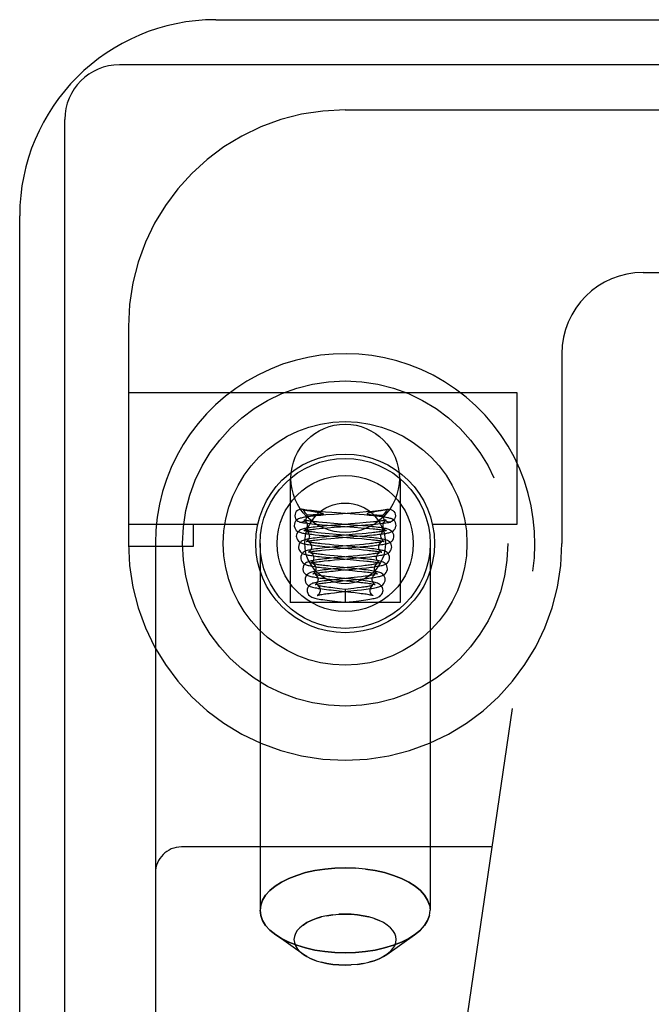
# Model space of a CAD drawing. Header units: inches. Extents: x 0 to 200, y 0 to 129.
# Tile 21 of 256: x 37.818 to 38.546, y 19.559 to 20.694. Entities that reach past the tile are written whole.
import ezdxf

# ---------------------------------------------------------------- set-up
doc = ezdxf.new("R2010")
doc.units = ezdxf.units.IN
doc.header["$LTSCALE"] = 11
doc.header["$MEASUREMENT"] = 0
doc.linetypes.add('HIDDEN', pattern=[0.2, 0.1, -0.1])
doc.layers.get('0').update_dxf_attribs({"linetype": 'CONTINUOUS'})
doc.layers.add('LEFTHAND_DOOR_ASSEMBLY', color=7, linetype='CONTINUOUS')

msp = doc.modelspace()

# ---------------------------------------------------------------- linework, layer by layer
at = {"color": 3, "linetype": 'Continuous'}
for p, q in [((38.0438, 20.6941), (39.5158, 20.6941)), ((37.8178, 8.9201), (37.8178, 20.4681))]:
    msp.add_line(p, q, dxfattribs=at)
at = {"color": 7, "linetype": 'Continuous'}
for p, q in [((39.5215, 20.6421), (37.9328, 20.6421)), ((37.8698, 8.8091), (37.8698, 20.5791))]:
    msp.add_line(p, q, dxfattribs=at)
at = {"color": 3, "linetype": 'Continuous'}
msp.add_arc((38.0438, 20.4681), 0.226, 90, 180, dxfattribs=at)
at = {"color": 7, "linetype": 'Continuous'}
msp.add_arc((37.9328, 20.5791), 0.063, 90, 180, dxfattribs=at)
at = {"layer": 'LEFTHAND_DOOR_ASSEMBLY', "color": 8, "linetype": 'HIDDEN'}
for p, q in [((38.1931, 20.5901), (39.3193, 20.5901)), ((38.5368, 20.4026), (39.1918, 20.4026)), ((37.9431, 20.3401), (37.9431, 20.0901)), ((38.4431, 20.3089), (38.4431, 20.0901)), ((37.9431, 20.2641), (38.3911, 20.2641)), ((38.3911, 20.2641), (38.3911, 20.1121)), ((38.1296, 20.1651), (38.1296, 20.0221)), ((38.2566, 20.1651), (38.2566, 20.0221)), ((38.1444, 20.1292), (38.1439, 20.1294)), ((38.1493, 20.1221), (38.1493, 20.1229)), ((38.1505, 20.128), (38.1523, 20.1277)), ((38.1533, 20.1228), (38.1522, 20.1228)), ((38.1523, 20.1277), (38.1587, 20.1266)), ((38.1543, 20.1228), (38.1533, 20.1228)), ((38.1553, 20.1228), (38.1543, 20.1228)), ((38.1563, 20.1229), (38.1553, 20.1228)), ((38.1586, 20.1229), (38.1577, 20.1229)), ((38.1594, 20.123), (38.1586, 20.1229)), ((38.1587, 20.1266), (38.1598, 20.1264)), ((38.1601, 20.123), (38.1594, 20.123)), ((38.1598, 20.1264), (38.1609, 20.1262)), ((38.1651, 20.1223), (38.1598, 20.1218)), ((38.1608, 20.123), (38.1601, 20.123)), ((38.1615, 20.1231), (38.1608, 20.123)), ((38.1609, 20.1262), (38.1616, 20.1261)), ((38.1621, 20.1231), (38.1615, 20.1231)), ((38.1616, 20.1261), (38.1623, 20.126)), ((38.1626, 20.1231), (38.1621, 20.1231)), ((38.1631, 20.1232), (38.1626, 20.1231)), ((38.1635, 20.1232), (38.1631, 20.1232)), ((38.1639, 20.1233), (38.1635, 20.1232)), ((38.1709, 20.1229), (38.1651, 20.1223)), ((38.1777, 20.1258), (38.1706, 20.1263)), ((38.1806, 20.1236), (38.1709, 20.1229)), ((38.2091, 20.1234), (38.1777, 20.1258)), ((38.21, 20.1259), (38.1806, 20.1236)), ((38.2152, 20.1229), (38.2091, 20.1234)), ((38.2175, 20.1265), (38.21, 20.1259)), ((38.2208, 20.1224), (38.2152, 20.1229)), ((38.2246, 20.1271), (38.2175, 20.1265)), ((38.222, 20.1233), (38.2224, 20.1232)), ((38.2224, 20.1232), (38.2228, 20.1232)), ((38.2228, 20.1232), (38.2233, 20.1232)), ((38.2235, 20.1259), (38.2229, 20.1258)), ((38.2233, 20.1232), (38.2238, 20.1231)), ((38.2242, 20.126), (38.2235, 20.1259)), ((38.2238, 20.1231), (38.2243, 20.1231)), ((38.2248, 20.1262), (38.2242, 20.126)), ((38.2243, 20.1231), (38.2249, 20.123)), ((38.2259, 20.1263), (38.2248, 20.1262)), ((38.2249, 20.123), (38.2256, 20.123)), ((38.2256, 20.123), (38.2263, 20.123)), ((38.2316, 20.1273), (38.2274, 20.1266)), ((38.2275, 20.1229), (38.2284, 20.1229)), ((38.2284, 20.1229), (38.2293, 20.1229)), ((38.2293, 20.1229), (38.2303, 20.1228)), ((38.2303, 20.1228), (38.2313, 20.1228)), ((38.2313, 20.1228), (38.2323, 20.1228)), ((38.2344, 20.1278), (38.2316, 20.1273)), ((38.2323, 20.1228), (38.2334, 20.1228)), ((38.2334, 20.1228), (38.2344, 20.1228)), ((38.2344, 20.1228), (38.2354, 20.1228)), ((38.2374, 20.1283), (38.2362, 20.1281)), ((38.2368, 20.1221), (38.2368, 20.1229)), ((38.2417, 20.1292), (38.2422, 20.1294)), ((38.0924, 20.1121), (37.9431, 20.1121)), ((38.0181, 20.0871), (38.0181, 20.1121)), ((38.1665, 20.1117), (38.1727, 20.1112)), ((38.1719, 20.1138), (38.1671, 20.1142)), ((38.1799, 20.1132), (38.1719, 20.1138)), ((38.1812, 20.1111), (38.172, 20.1104)), ((38.1727, 20.1112), (38.2033, 20.1089)), ((38.2072, 20.1109), (38.1799, 20.1132)), ((38.2102, 20.1135), (38.1993, 20.1126)), ((38.2134, 20.1104), (38.2072, 20.1109)), ((38.2074, 20.1107), (38.2166, 20.1115)), ((38.2175, 20.1141), (38.2102, 20.1135)), ((38.2166, 20.1115), (38.2225, 20.112)), ((38.2219, 20.1145), (38.2175, 20.1141)), ((38.2259, 20.1149), (38.2219, 20.1145)), ((38.2225, 20.112), (38.2281, 20.1125)), ((38.3911, 20.1121), (38.2937, 20.1121)), ((38.1593, 20.1068), (38.1633, 20.1072)), ((38.1633, 20.1072), (38.1676, 20.1076)), ((38.1633, 20.0996), (38.1685, 20.0992)), ((38.17, 20.1016), (38.1655, 20.102)), ((38.172, 20.1104), (38.1662, 20.1098)), ((38.1676, 20.1076), (38.1724, 20.108)), ((38.1748, 20.1012), (38.17, 20.1016)), ((38.1724, 20.108), (38.1803, 20.1087)), ((38.1827, 20.1005), (38.1748, 20.1012)), ((38.2068, 20.0984), (38.1827, 20.1005)), ((38.2033, 20.1089), (38.2115, 20.1082)), ((38.2129, 20.1013), (38.2052, 20.1006)), ((38.2115, 20.1082), (38.2165, 20.1078)), ((38.2175, 20.1017), (38.2129, 20.1013)), ((38.2158, 20.099), (38.221, 20.0995)), ((38.2165, 20.1078), (38.2212, 20.1074)), ((38.221, 20.0995), (38.2257, 20.0999)), ((37.9743, 20.0901), (37.9743, 18.3733)), ((38.0951, 20.0901), (38.0951, 19.667)), ((38.1662, 20.0949), (38.1711, 20.0953)), ((38.1685, 20.0992), (38.1741, 20.0987)), ((38.1751, 20.098), (38.1691, 20.0975)), ((38.175, 20.0887), (38.1702, 20.0892)), ((38.1711, 20.0953), (38.1765, 20.0958)), ((38.1741, 20.0987), (38.2031, 20.0963)), ((38.1802, 20.0882), (38.175, 20.0887)), ((38.1846, 20.0989), (38.1751, 20.098)), ((38.1765, 20.0958), (38.1854, 20.0965)), ((38.201, 20.0864), (38.1802, 20.0882)), ((38.2096, 20.0886), (38.1991, 20.0876)), ((38.2031, 20.0963), (38.2123, 20.0956)), ((38.2129, 20.0979), (38.2068, 20.0984)), ((38.2072, 20.0983), (38.2158, 20.099)), ((38.2144, 20.089), (38.2096, 20.0886)), ((38.2123, 20.0956), (38.2178, 20.0951)), ((38.2911, 20.0901), (38.2911, 19.667)), ((37.9431, 20.0871), (38.0181, 20.0871)), ((38.1662, 20.0822), (38.1704, 20.0826)), ((38.1751, 20.0855), (38.1692, 20.0849)), ((38.1697, 20.0867), (38.1758, 20.0861)), ((38.1704, 20.0826), (38.175, 20.0831)), ((38.1755, 20.0763), (38.1711, 20.0767)), ((38.175, 20.0831), (38.1825, 20.0838)), ((38.1812, 20.086), (38.1751, 20.0855)), ((38.1758, 20.0861), (38.2008, 20.084)), ((38.1991, 20.0876), (38.1812, 20.086)), ((38.1825, 20.0838), (38.2053, 20.0857)), ((38.2008, 20.084), (38.2091, 20.0833)), ((38.2105, 20.0855), (38.201, 20.0864)), ((38.2053, 20.0857), (38.2141, 20.0865)), ((38.2091, 20.0833), (38.2142, 20.0828)), ((38.2141, 20.0865), (38.2196, 20.087)), ((38.2183, 20.0771), (38.2142, 20.0767)), ((38.1707, 20.0742), (38.1759, 20.0737)), ((38.1803, 20.0758), (38.1755, 20.0763)), ((38.1758, 20.0706), (38.181, 20.0711)), ((38.1759, 20.0737), (38.2026, 20.0713)), ((38.2054, 20.0734), (38.1803, 20.0758)), ((38.2026, 20.0713), (38.2098, 20.0706)), ((38.2098, 20.0706), (38.2141, 20.0702)), ((38.2108, 20.0737), (38.2164, 20.0743)), ((38.2164, 20.0743), (38.2216, 20.0748)), ((38.1791, 20.0607), (38.1737, 20.0601)), ((38.1764, 20.0612), (38.2014, 20.0589)), ((38.1826, 20.0631), (38.1779, 20.0636)), ((38.1874, 20.0615), (38.1791, 20.0607)), ((38.1793, 20.0583), (38.1879, 20.0592)), ((38.204, 20.061), (38.1826, 20.0631)), ((38.2077, 20.0636), (38.2006, 20.0628)), ((38.2014, 20.0589), (38.2071, 20.0583)), ((38.212, 20.064), (38.2077, 20.0636)), ((38.216, 20.0645), (38.212, 20.064)), ((38.2262, 18.8115), (38.4095, 20.0583)), ((38.1728, 20.045), (38.1767, 20.0455)), ((38.1823, 20.0484), (38.1766, 20.0478)), ((38.1767, 20.0455), (38.1809, 20.0459)), ((38.1784, 20.0486), (38.1988, 20.0466)), ((38.2018, 20.0487), (38.1838, 20.0506)), ((38.1988, 20.0466), (38.2041, 20.046)), ((38.2073, 20.0511), (38.1995, 20.0503)), ((38.2119, 20.0517), (38.2073, 20.0511)), ((38.2106, 20.0489), (38.2157, 20.0495)), ((38.1765, 20.0328), (38.1808, 20.0333)), ((38.1808, 20.0333), (38.1855, 20.0338)), ((38.1865, 20.0378), (38.1813, 20.0385)), ((38.1931, 20.0371), (38.1865, 20.0378)), ((38.2031, 20.0382), (38.1931, 20.0371)), ((38.1931, 20.0371), (38.1931, 20.0222)), ((38.1997, 20.0339), (38.2048, 20.0334)), ((38.2074, 20.0388), (38.2031, 20.0382)), ((38.2068, 20.0361), (38.2121, 20.0367)), ((38.2114, 20.0393), (38.2074, 20.0388)), ((38.2566, 20.0221), (38.1296, 20.0221)), ((38.1843, 20.0231), (38.1931, 20.0222)), ((38.1931, 20.0222), (38.2024, 20.0232)), ((38.2024, 20.0232), (38.2088, 20.024)), ((38.3627, 19.7401), (38.0043, 19.7401)), ((38.1931, 19.716), (38.2049, 19.7156)), ((38.1931, 19.6627), (38.1859, 19.6625)), ((38.2266, 19.6575), (38.2322, 19.6553)), ((38.1449, 19.6162), (38.113, 19.6387)), ((38.2412, 19.6162), (38.2731, 19.6387)), ((38.2798, 19.6442), (38.2731, 19.6387)), ((38.1489, 19.6137), (38.1449, 19.6162)), ((38.1596, 19.6089), (38.1539, 19.6111)), ((38.2453, 19.6195), (38.2412, 19.6162)), ((38.1931, 19.6037), (38.2002, 19.604))]:
    msp.add_line(p, q, dxfattribs=at)
for points in [[(38.1439, 20.1294), (38.1427, 20.1296), (38.1411, 20.1295), (38.1395, 20.129), (38.138, 20.1282), (38.1368, 20.127), (38.1358, 20.1255), (38.1353, 20.1239), (38.135, 20.1221)], [(38.135, 20.1221), (38.1353, 20.1201), (38.136, 20.1184), (38.1371, 20.1168), (38.1386, 20.1156), (38.1403, 20.1149), (38.1406, 20.1148)], [(38.1406, 20.1148), (38.1422, 20.1147), (38.144, 20.1149), (38.1457, 20.1156), (38.1472, 20.1168), (38.1483, 20.1184), (38.149, 20.1201), (38.1493, 20.1221)], [(38.1706, 20.1263), (38.1637, 20.1269), (38.1604, 20.1272), (38.1572, 20.1276), (38.1543, 20.1279), (38.1515, 20.1282), (38.149, 20.1285), (38.1467, 20.1288), (38.1449, 20.1292), (38.1439, 20.1294)], [(38.1444, 20.1292), (38.1455, 20.1276), (38.1467, 20.1259), (38.148, 20.1244), (38.1493, 20.1229)], [(38.1444, 20.1292), (38.145, 20.1291), (38.1456, 20.129), (38.1462, 20.1288), (38.1468, 20.1287), (38.1474, 20.1286), (38.148, 20.1284), (38.1487, 20.1283), (38.1493, 20.1282), (38.1505, 20.128)], [(38.1522, 20.1228), (38.1512, 20.1228), (38.1507, 20.1228), (38.1502, 20.1228), (38.1497, 20.1228), (38.1493, 20.1229)], [(38.1577, 20.1229), (38.1568, 20.1229), (38.1563, 20.1229)], [(38.1623, 20.126), (38.1629, 20.1258), (38.1632, 20.1258), (38.1635, 20.1257), (38.1639, 20.1256), (38.1642, 20.1256), (38.1645, 20.1255), (38.1648, 20.1254), (38.1651, 20.1254), (38.1653, 20.1253), (38.1656, 20.1252), (38.1659, 20.1252), (38.1661, 20.1251), (38.1664, 20.125), (38.1666, 20.1249), (38.1668, 20.1248), (38.1671, 20.1248), (38.1673, 20.1247), (38.1675, 20.1245), (38.1676, 20.1244), (38.1677, 20.1243), (38.1677, 20.1241), (38.1676, 20.124), (38.1675, 20.1239), (38.1673, 20.1239), (38.1671, 20.1238), (38.167, 20.1237), (38.1668, 20.1237), (38.1667, 20.1237), (38.1665, 20.1236), (38.1664, 20.1236), (38.1662, 20.1236), (38.1661, 20.1235), (38.166, 20.1235), (38.1658, 20.1235), (38.1657, 20.1235), (38.1655, 20.1235), (38.1654, 20.1234), (38.1652, 20.1234), (38.1651, 20.1234), (38.1649, 20.1234), (38.1648, 20.1234), (38.1646, 20.1233), (38.1645, 20.1233)], [(38.1645, 20.1233), (38.1641, 20.1233), (38.1639, 20.1233)], [(38.2229, 20.1258), (38.2226, 20.1257), (38.2223, 20.1256), (38.2219, 20.1256), (38.2216, 20.1255), (38.2213, 20.1254), (38.221, 20.1254), (38.2208, 20.1253), (38.2205, 20.1252), (38.2202, 20.1252), (38.22, 20.1251), (38.2197, 20.125), (38.2195, 20.1249), (38.2193, 20.1248), (38.2191, 20.1248), (38.2188, 20.1247), (38.2186, 20.1245), (38.2185, 20.1244), (38.2184, 20.1243), (38.2184, 20.1241), (38.2185, 20.124), (38.2186, 20.1239), (38.2188, 20.1239), (38.219, 20.1238), (38.2191, 20.1237), (38.2193, 20.1237), (38.2194, 20.1237), (38.2196, 20.1236), (38.2197, 20.1236), (38.2199, 20.1236), (38.22, 20.1235), (38.2202, 20.1235), (38.2203, 20.1235), (38.2204, 20.1235), (38.2206, 20.1235), (38.2207, 20.1234), (38.2209, 20.1234), (38.221, 20.1234), (38.2212, 20.1234), (38.2213, 20.1234), (38.2215, 20.1233), (38.2216, 20.1233), (38.222, 20.1233)], [(38.2518, 20.1109), (38.2517, 20.1123), (38.2511, 20.1141), (38.2502, 20.1156), (38.2491, 20.1168), (38.248, 20.1177), (38.247, 20.1183), (38.246, 20.1187), (38.245, 20.119), (38.244, 20.1193), (38.2429, 20.1196), (38.2418, 20.1198), (38.2405, 20.1201), (38.2392, 20.1203), (38.2377, 20.1205), (38.236, 20.1207), (38.2343, 20.121), (38.2324, 20.1212), (38.2303, 20.1214), (38.2281, 20.1217), (38.2258, 20.1219), (38.2208, 20.1224)], [(38.2422, 20.1294), (38.2412, 20.1292), (38.2393, 20.1288), (38.2369, 20.1285), (38.2342, 20.1281), (38.2312, 20.1278), (38.228, 20.1275), (38.2246, 20.1271)], [(38.2274, 20.1266), (38.227, 20.1265), (38.2259, 20.1263)], [(38.2263, 20.123), (38.2267, 20.123), (38.2275, 20.1229)], [(38.2362, 20.1281), (38.235, 20.1279), (38.2344, 20.1278)], [(38.2354, 20.1228), (38.2359, 20.1228), (38.2364, 20.1228), (38.2368, 20.1229)], [(38.2417, 20.1292), (38.2406, 20.1276), (38.2394, 20.1259), (38.2381, 20.1244), (38.2368, 20.1229)], [(38.2455, 20.1148), (38.2439, 20.1147), (38.2421, 20.1149), (38.2404, 20.1156), (38.2389, 20.1168), (38.2378, 20.1184), (38.2371, 20.1201), (38.2368, 20.1221)], [(38.2417, 20.1292), (38.2411, 20.1291), (38.2405, 20.129), (38.2399, 20.1288), (38.2393, 20.1287), (38.2387, 20.1286), (38.2381, 20.1284), (38.2374, 20.1283)], [(38.2422, 20.1294), (38.2434, 20.1296), (38.245, 20.1295), (38.2466, 20.129), (38.2481, 20.1282), (38.2493, 20.127), (38.2503, 20.1255), (38.2508, 20.1239), (38.2511, 20.1221)], [(38.2511, 20.1221), (38.2508, 20.1201), (38.2501, 20.1184), (38.249, 20.1168), (38.2475, 20.1156), (38.2458, 20.1149), (38.2455, 20.1148)], [(38.1598, 20.1218), (38.1574, 20.1216), (38.1552, 20.1214), (38.1531, 20.1211), (38.1511, 20.1209), (38.1493, 20.1206), (38.1477, 20.1204), (38.1461, 20.1202), (38.1448, 20.1199), (38.1435, 20.1197), (38.1424, 20.1194), (38.1413, 20.1191), (38.1403, 20.1188), (38.1393, 20.1183), (38.1382, 20.1177), (38.1371, 20.1169), (38.136, 20.1157), (38.135, 20.1142), (38.1345, 20.1124), (38.1343, 20.1109)], [(38.1343, 20.1109), (38.1344, 20.1099), (38.1349, 20.1081), (38.1357, 20.1065), (38.1368, 20.1052), (38.1379, 20.1043), (38.1389, 20.1037), (38.1399, 20.1033), (38.1408, 20.1029), (38.1418, 20.1026), (38.1428, 20.1024), (38.1439, 20.1021), (38.1452, 20.1019), (38.1464, 20.1017), (38.1478, 20.1014), (38.1493, 20.1012), (38.151, 20.101), (38.1527, 20.1008), (38.1546, 20.1006), (38.1566, 20.1003), (38.1587, 20.1001), (38.1633, 20.0996)], [(38.1406, 20.1148), (38.1413, 20.1147), (38.1431, 20.1143), (38.1451, 20.114), (38.1473, 20.1137), (38.1496, 20.1134), (38.1522, 20.1131), (38.1548, 20.1128), (38.1576, 20.1125), (38.1605, 20.1123), (38.1665, 20.1117)], [(38.146, 20.117), (38.1458, 20.117), (38.1456, 20.1171), (38.1457, 20.117), (38.146, 20.1169), (38.1466, 20.1165), (38.1473, 20.1158), (38.1482, 20.1147), (38.1489, 20.1134), (38.1492, 20.1118), (38.1493, 20.1109)], [(38.1493, 20.1109), (38.1492, 20.1097), (38.1487, 20.1082), (38.148, 20.1069), (38.1471, 20.1059), (38.1464, 20.1053), (38.1459, 20.1049), (38.1456, 20.1048), (38.1456, 20.1048)], [(38.1671, 20.1142), (38.1627, 20.1147), (38.1607, 20.1149), (38.1588, 20.1151), (38.157, 20.1153), (38.1553, 20.1155), (38.1538, 20.1157), (38.1523, 20.1158), (38.151, 20.116), (38.1499, 20.1162), (38.1488, 20.1164), (38.1479, 20.1165), (38.1472, 20.1167), (38.1466, 20.1168), (38.1461, 20.1169), (38.146, 20.117)], [(38.1803, 20.1087), (38.195, 20.1098), (38.2074, 20.1107)], [(38.1993, 20.1126), (38.1935, 20.1121), (38.1812, 20.1111)], [(38.2257, 20.0999), (38.2279, 20.1002), (38.23, 20.1004), (38.232, 20.1006), (38.2338, 20.1008), (38.2355, 20.101), (38.2371, 20.1013), (38.2386, 20.1015), (38.2399, 20.1017), (38.2412, 20.1019), (38.2424, 20.1022), (38.2435, 20.1024), (38.2445, 20.1027), (38.2454, 20.103), (38.2463, 20.1033), (38.2473, 20.1037), (38.2483, 20.1044), (38.2494, 20.1053), (38.2504, 20.1066), (38.2513, 20.1082), (38.2517, 20.11), (38.2518, 20.1109)], [(38.2405, 20.1171), (38.2405, 20.1171), (38.2403, 20.117), (38.24, 20.1169), (38.2396, 20.1168), (38.239, 20.1167), (38.2382, 20.1165), (38.2373, 20.1164), (38.2363, 20.1162), (38.2352, 20.116), (38.2339, 20.1159), (38.2325, 20.1157), (38.231, 20.1155), (38.2294, 20.1153), (38.2277, 20.1151), (38.2259, 20.1149)], [(38.2281, 20.1125), (38.2308, 20.1128), (38.2333, 20.113), (38.2357, 20.1133), (38.2379, 20.1136), (38.24, 20.1139), (38.2419, 20.1142), (38.2436, 20.1144), (38.2452, 20.1148), (38.2455, 20.1148)], [(38.2368, 20.1109), (38.2369, 20.1118), (38.2372, 20.1133), (38.2379, 20.1147), (38.2388, 20.1158), (38.2395, 20.1165), (38.2401, 20.1169), (38.2404, 20.117), (38.2405, 20.1171)], [(38.24, 20.1049), (38.2402, 20.1049), (38.2405, 20.1048), (38.2405, 20.1048), (38.2402, 20.1049), (38.2397, 20.1052), (38.239, 20.1058), (38.2382, 20.1068), (38.2374, 20.1081), (38.2369, 20.1096), (38.2368, 20.1109)], [(38.1662, 20.1098), (38.1634, 20.1096), (38.1608, 20.1093), (38.1584, 20.109), (38.1561, 20.1088), (38.154, 20.1085), (38.1521, 20.1082), (38.1503, 20.108), (38.1488, 20.1077), (38.1473, 20.1075), (38.1461, 20.1072), (38.1449, 20.1069), (38.1438, 20.1066), (38.1428, 20.1063), (38.1417, 20.1058), (38.1406, 20.1052), (38.1395, 20.1044), (38.1384, 20.1032), (38.1375, 20.1016), (38.1369, 20.0999), (38.1368, 20.0984)], [(38.1456, 20.1048), (38.1456, 20.1048), (38.1458, 20.1049), (38.1462, 20.105), (38.1468, 20.1051), (38.1475, 20.1052), (38.1483, 20.1054), (38.1493, 20.1056), (38.1503, 20.1057), (38.1515, 20.1059), (38.1529, 20.1061), (38.1543, 20.1063), (38.1559, 20.1064), (38.1575, 20.1066), (38.1593, 20.1068)], [(38.1485, 20.1044), (38.1483, 20.1045), (38.1482, 20.1045), (38.1483, 20.1045), (38.1486, 20.1043), (38.1491, 20.1039), (38.1499, 20.1033), (38.1507, 20.1022), (38.1514, 20.1008), (38.1517, 20.0993), (38.1518, 20.0984)], [(38.1655, 20.102), (38.1616, 20.1025), (38.1598, 20.1027), (38.1581, 20.1029), (38.1565, 20.1031), (38.155, 20.1033), (38.1537, 20.1034), (38.1525, 20.1036), (38.1515, 20.1038), (38.1505, 20.104), (38.1498, 20.1041), (38.1491, 20.1043), (38.1486, 20.1044), (38.1485, 20.1044)], [(38.2052, 20.1006), (38.1938, 20.0997), (38.1846, 20.0989)], [(38.2493, 20.0984), (38.2492, 20.0999), (38.2486, 20.1016), (38.2477, 20.1032), (38.2466, 20.1044), (38.2454, 20.1052), (38.2444, 20.1058), (38.2433, 20.1063), (38.2423, 20.1066), (38.2413, 20.1069), (38.2402, 20.1072), (38.239, 20.1074), (38.2376, 20.1077), (38.2362, 20.1079), (38.2346, 20.1081), (38.2329, 20.1084), (38.231, 20.1086), (38.229, 20.1089), (38.2267, 20.1091), (38.2244, 20.1094), (38.2218, 20.1096), (38.2191, 20.1099), (38.2134, 20.1104)], [(38.2238, 20.1024), (38.2197, 20.1019), (38.2175, 20.1017)], [(38.2212, 20.1074), (38.2254, 20.107), (38.2273, 20.1068), (38.2292, 20.1066), (38.2309, 20.1064), (38.2325, 20.1062), (38.2339, 20.106), (38.2353, 20.1058), (38.2365, 20.1056), (38.2375, 20.1055), (38.2384, 20.1053), (38.2392, 20.1051), (38.2398, 20.105), (38.24, 20.1049)], [(38.2379, 20.1045), (38.2379, 20.1045), (38.2377, 20.1045), (38.2374, 20.1044), (38.2368, 20.1042), (38.2361, 20.1041), (38.2353, 20.1039), (38.2343, 20.1037), (38.2332, 20.1036), (38.2319, 20.1034), (38.2305, 20.1032), (38.229, 20.103), (38.2274, 20.1028), (38.2257, 20.1026), (38.2238, 20.1024)], [(38.2343, 20.0984), (38.2344, 20.0993), (38.2348, 20.1009), (38.2355, 20.1023), (38.2363, 20.1033), (38.2371, 20.104), (38.2376, 20.1044), (38.2379, 20.1045), (38.2379, 20.1045)], [(38.1368, 20.0984), (38.1369, 20.0975), (38.1373, 20.0957), (38.1381, 20.0941), (38.1392, 20.0928), (38.1403, 20.0919), (38.1414, 20.0912), (38.1424, 20.0908), (38.1433, 20.0904), (38.1444, 20.0901), (38.1454, 20.0898), (38.1466, 20.0895), (38.1479, 20.0893), (38.1493, 20.089), (38.1509, 20.0888), (38.1527, 20.0885), (38.1546, 20.0883), (38.1567, 20.088), (38.159, 20.0878), (38.1614, 20.0875), (38.164, 20.0872), (38.1697, 20.0867)], [(38.1691, 20.0975), (38.1662, 20.0972), (38.1635, 20.0969), (38.1609, 20.0966), (38.1585, 20.0963), (38.1563, 20.096), (38.1543, 20.0958), (38.1525, 20.0955), (38.1508, 20.0952), (38.1494, 20.0949), (38.148, 20.0946), (38.1468, 20.0943), (38.1457, 20.094), (38.1446, 20.0935), (38.1435, 20.093), (38.1423, 20.0922), (38.1412, 20.091), (38.1402, 20.0895), (38.1395, 20.0877), (38.1393, 20.0859)], [(38.1518, 20.0984), (38.1517, 20.0972), (38.1512, 20.0957), (38.1505, 20.0944), (38.1496, 20.0934), (38.1489, 20.0928), (38.1484, 20.0925), (38.1482, 20.0924), (38.1482, 20.0924)], [(38.1482, 20.0924), (38.1482, 20.0924), (38.1485, 20.0924), (38.1489, 20.0926), (38.1495, 20.0927), (38.1503, 20.0929), (38.1512, 20.093), (38.1523, 20.0932), (38.1536, 20.0934), (38.1549, 20.0936), (38.1564, 20.0938), (38.1581, 20.094), (38.1599, 20.0942), (38.1619, 20.0944), (38.1639, 20.0946), (38.1662, 20.0949)], [(38.1512, 20.0918), (38.151, 20.0919), (38.1508, 20.092), (38.1508, 20.092), (38.151, 20.0918), (38.1516, 20.0915), (38.1523, 20.0908), (38.1531, 20.0898), (38.1538, 20.0884), (38.1542, 20.0869), (38.1543, 20.086)], [(38.1702, 20.0892), (38.1659, 20.0897), (38.1639, 20.0899), (38.162, 20.0901), (38.1603, 20.0903), (38.1587, 20.0905), (38.1572, 20.0907), (38.1558, 20.0909), (38.1546, 20.0911), (38.1536, 20.0913), (38.1527, 20.0915), (38.152, 20.0916), (38.1514, 20.0918), (38.1512, 20.0918)], [(38.1854, 20.0965), (38.1948, 20.0973), (38.2072, 20.0983)], [(38.2468, 20.0859), (38.2467, 20.0874), (38.2461, 20.0891), (38.2452, 20.0906), (38.2441, 20.0919), (38.243, 20.0927), (38.2419, 20.0934), (38.2408, 20.0938), (38.2398, 20.0942), (38.2387, 20.0945), (38.2376, 20.0947), (38.2363, 20.095), (38.235, 20.0953), (38.2335, 20.0955), (38.2319, 20.0958), (38.2301, 20.096), (38.2281, 20.0963), (38.226, 20.0965), (38.2237, 20.0968), (38.2212, 20.097), (38.2186, 20.0973), (38.2129, 20.0979)], [(38.2208, 20.0897), (38.2166, 20.0893), (38.2144, 20.089)], [(38.2178, 20.0951), (38.2226, 20.0946), (38.2248, 20.0944), (38.2268, 20.0941), (38.2286, 20.0939), (38.2303, 20.0937), (38.2319, 20.0935), (38.2332, 20.0933), (38.2344, 20.0931), (38.2355, 20.0929), (38.2363, 20.0928), (38.237, 20.0926), (38.2372, 20.0925)], [(38.2196, 20.087), (38.2222, 20.0872), (38.2247, 20.0875), (38.2271, 20.0877), (38.2293, 20.088), (38.2313, 20.0883), (38.2332, 20.0885), (38.235, 20.0888), (38.2366, 20.089), (38.2381, 20.0893), (38.2394, 20.0895), (38.2406, 20.0898), (38.2417, 20.0901), (38.2427, 20.0904), (38.2437, 20.0907), (38.2447, 20.0912), (38.2458, 20.0918), (38.2469, 20.0928), (38.2479, 20.094), (38.2488, 20.0957), (38.2492, 20.0975), (38.2493, 20.0984)], [(38.2353, 20.092), (38.2353, 20.092), (38.2352, 20.0919), (38.2348, 20.0918), (38.2342, 20.0917), (38.2335, 20.0915), (38.2326, 20.0913), (38.2316, 20.0911), (38.2304, 20.091), (38.2291, 20.0908), (38.2277, 20.0906), (38.2262, 20.0904), (38.2245, 20.0901), (38.2227, 20.0899), (38.2208, 20.0897)], [(38.2318, 20.086), (38.2319, 20.0868), (38.2323, 20.0883), (38.2329, 20.0897), (38.2337, 20.0908), (38.2345, 20.0914), (38.235, 20.0918), (38.2353, 20.092), (38.2353, 20.092)], [(38.2372, 20.0925), (38.2376, 20.0925), (38.2379, 20.0924), (38.2379, 20.0923), (38.2377, 20.0924), (38.2372, 20.0927), (38.2365, 20.0933), (38.2357, 20.0943), (38.2349, 20.0956), (38.2345, 20.0971), (38.2343, 20.0984)], [(38.1393, 20.0859), (38.1394, 20.085), (38.1398, 20.0832), (38.1407, 20.0816), (38.1417, 20.0803), (38.1428, 20.0794), (38.1439, 20.0787), (38.1448, 20.0782), (38.1458, 20.0779), (38.1468, 20.0776), (38.1479, 20.0773), (38.1492, 20.077), (38.1505, 20.0767), (38.1519, 20.0765), (38.1535, 20.0762), (38.1552, 20.076), (38.1571, 20.0757), (38.1591, 20.0755), (38.1612, 20.0752), (38.1634, 20.0749), (38.1658, 20.0747), (38.1707, 20.0742)], [(38.1692, 20.0849), (38.1665, 20.0846), (38.1639, 20.0843), (38.1615, 20.084), (38.1592, 20.0837), (38.1571, 20.0834), (38.1552, 20.0831), (38.1535, 20.0828), (38.152, 20.0825), (38.1507, 20.0822), (38.1494, 20.0819), (38.1483, 20.0815), (38.1471, 20.0811), (38.146, 20.0805), (38.1448, 20.0797), (38.1437, 20.0785), (38.1427, 20.077), (38.142, 20.0752), (38.1418, 20.0734)], [(38.1543, 20.086), (38.1542, 20.0847), (38.1537, 20.0832), (38.153, 20.0819), (38.1521, 20.0809), (38.1514, 20.0803), (38.1509, 20.08), (38.1507, 20.0799), (38.1508, 20.0799)], [(38.1508, 20.0799), (38.1508, 20.0799), (38.1511, 20.08), (38.1515, 20.0801), (38.1522, 20.0803), (38.153, 20.0804), (38.1539, 20.0806), (38.155, 20.0808), (38.1563, 20.081), (38.1576, 20.0812), (38.1591, 20.0814), (38.1607, 20.0816), (38.1624, 20.0818), (38.1643, 20.082), (38.1662, 20.0822)], [(38.1537, 20.0793), (38.1535, 20.0794), (38.1533, 20.0794), (38.1534, 20.0794), (38.1536, 20.0793), (38.1542, 20.0789), (38.1549, 20.0782), (38.1557, 20.0772), (38.1564, 20.0758), (38.1567, 20.0743), (38.1568, 20.0735)], [(38.1711, 20.0767), (38.1671, 20.0772), (38.1652, 20.0774), (38.1635, 20.0776), (38.1619, 20.0778), (38.1604, 20.078), (38.1591, 20.0782), (38.1578, 20.0784), (38.1567, 20.0786), (38.1558, 20.0788), (38.155, 20.079), (38.1543, 20.0791), (38.1538, 20.0793), (38.1537, 20.0793)], [(38.2142, 20.0767), (38.2097, 20.0762), (38.2073, 20.0759)], [(38.2443, 20.0734), (38.2441, 20.075), (38.2435, 20.0768), (38.2426, 20.0783), (38.2414, 20.0795), (38.2403, 20.0804), (38.2391, 20.081), (38.238, 20.0814), (38.2369, 20.0818), (38.2358, 20.0821), (38.2345, 20.0824), (38.2332, 20.0827), (38.2317, 20.0829), (38.23, 20.0832), (38.2282, 20.0835), (38.2262, 20.0838), (38.224, 20.084), (38.2217, 20.0843), (38.2191, 20.0846), (38.2164, 20.0849), (38.2105, 20.0855)], [(38.2142, 20.0828), (38.2188, 20.0823), (38.2209, 20.0821), (38.2229, 20.0819), (38.2248, 20.0817), (38.2266, 20.0814), (38.2282, 20.0812), (38.2297, 20.081), (38.231, 20.0808), (38.2321, 20.0806), (38.2331, 20.0804), (38.234, 20.0803), (38.2346, 20.0801), (38.2348, 20.0801)], [(38.2328, 20.0794), (38.2328, 20.0794), (38.2326, 20.0794), (38.2322, 20.0792), (38.2316, 20.0791), (38.2309, 20.0789), (38.23, 20.0788), (38.229, 20.0786), (38.2278, 20.0784), (38.2266, 20.0782), (38.2252, 20.078), (38.2236, 20.0778), (38.222, 20.0775), (38.2202, 20.0773), (38.2183, 20.0771)], [(38.2216, 20.0748), (38.224, 20.0751), (38.2263, 20.0754), (38.2284, 20.0756), (38.2303, 20.0759), (38.2321, 20.0761), (38.2338, 20.0764), (38.2353, 20.0767), (38.2366, 20.0769), (38.2379, 20.0772), (38.239, 20.0775), (38.2401, 20.0778), (38.2411, 20.0782), (38.2421, 20.0786), (38.2431, 20.0792), (38.2442, 20.0801), (38.2453, 20.0814), (38.2462, 20.0831), (38.2467, 20.0849), (38.2468, 20.0859)], [(38.2293, 20.0735), (38.2294, 20.0743), (38.2298, 20.0759), (38.2305, 20.0772), (38.2313, 20.0783), (38.232, 20.0789), (38.2325, 20.0793), (38.2328, 20.0794), (38.2328, 20.0794)], [(38.2348, 20.0801), (38.2351, 20.08), (38.2353, 20.0799), (38.2354, 20.0799), (38.2351, 20.08), (38.2346, 20.0803), (38.2339, 20.0809), (38.2331, 20.0819), (38.2324, 20.0832), (38.2319, 20.0847), (38.2318, 20.086)], [(38.1418, 20.0734), (38.1419, 20.0725), (38.1423, 20.0707), (38.1431, 20.0691), (38.1442, 20.0678), (38.1453, 20.0669), (38.1463, 20.0662), (38.1473, 20.0657), (38.1483, 20.0654), (38.1493, 20.065), (38.1504, 20.0647), (38.1516, 20.0645), (38.153, 20.0642), (38.1544, 20.0639), (38.156, 20.0637), (38.1576, 20.0634), (38.1595, 20.0631), (38.1614, 20.0629), (38.1636, 20.0626), (38.1658, 20.0624), (38.1683, 20.0621), (38.1708, 20.0618), (38.1764, 20.0612)], [(38.1719, 20.0725), (38.1693, 20.0722), (38.1669, 20.0719), (38.1646, 20.0717), (38.1625, 20.0714), (38.1605, 20.0711), (38.1587, 20.0708), (38.157, 20.0705), (38.1554, 20.0702), (38.154, 20.0699), (38.1528, 20.0696), (38.1516, 20.0693), (38.1506, 20.069), (38.1495, 20.0685), (38.1485, 20.068), (38.1474, 20.0673), (38.1463, 20.0661), (38.1452, 20.0646), (38.1445, 20.0628), (38.1443, 20.0609)], [(38.1568, 20.0735), (38.1567, 20.0721), (38.1562, 20.0706), (38.1554, 20.0693), (38.1546, 20.0684), (38.1539, 20.0678), (38.1534, 20.0675), (38.1533, 20.0675), (38.1533, 20.0675)], [(38.1533, 20.0675), (38.1534, 20.0675), (38.1537, 20.0676), (38.1543, 20.0677), (38.1551, 20.0679), (38.156, 20.0681), (38.1571, 20.0683), (38.1584, 20.0685), (38.1598, 20.0687), (38.1613, 20.0689), (38.163, 20.0692), (38.1648, 20.0694), (38.1668, 20.0696), (38.1689, 20.0699)], [(38.1563, 20.0667), (38.1561, 20.0668), (38.1559, 20.0669), (38.1559, 20.0669), (38.1562, 20.0667), (38.1567, 20.0664), (38.1573, 20.0658), (38.1581, 20.0648), (38.1588, 20.0634), (38.1592, 20.0619), (38.1593, 20.061)], [(38.1779, 20.0636), (38.1735, 20.0641), (38.1715, 20.0643), (38.1696, 20.0646), (38.1678, 20.0648), (38.1661, 20.065), (38.1645, 20.0652), (38.163, 20.0654), (38.1617, 20.0656), (38.1605, 20.0659), (38.1594, 20.066), (38.1584, 20.0662), (38.1576, 20.0664), (38.1569, 20.0666), (38.1564, 20.0667), (38.1563, 20.0667)], [(38.1689, 20.0699), (38.1734, 20.0703), (38.1758, 20.0706)], [(38.1801, 20.0734), (38.1773, 20.0731), (38.1719, 20.0725)], [(38.2073, 20.0759), (38.1969, 20.075), (38.1942, 20.0747), (38.1801, 20.0734)], [(38.181, 20.0711), (38.1926, 20.0721), (38.1956, 20.0724), (38.1987, 20.0726), (38.2108, 20.0737)], [(38.2418, 20.0609), (38.2417, 20.0624), (38.2411, 20.0641), (38.2402, 20.0657), (38.2391, 20.0669), (38.2379, 20.0678), (38.2368, 20.0685), (38.2357, 20.0689), (38.2345, 20.0693), (38.2333, 20.0696), (38.2321, 20.0699), (38.2307, 20.0702), (38.2291, 20.0705), (38.2274, 20.0708), (38.2256, 20.0711), (38.2235, 20.0714), (38.2214, 20.0717), (38.219, 20.072), (38.2165, 20.0722), (38.2139, 20.0725), (38.2112, 20.0728), (38.2054, 20.0734)], [(38.2141, 20.0702), (38.2181, 20.0698), (38.22, 20.0695), (38.2217, 20.0693), (38.2234, 20.0691), (38.2249, 20.0689), (38.2263, 20.0687), (38.2276, 20.0685), (38.2288, 20.0683), (38.2298, 20.0682), (38.2308, 20.068), (38.2315, 20.0678), (38.2321, 20.0677), (38.2323, 20.0676)], [(38.2302, 20.0669), (38.2302, 20.0669), (38.23, 20.0668), (38.2296, 20.0667), (38.229, 20.0665), (38.2283, 20.0664), (38.2275, 20.0662), (38.2264, 20.066), (38.2253, 20.0658), (38.224, 20.0656), (38.2227, 20.0654), (38.2212, 20.0652), (38.2195, 20.065), (38.2178, 20.0647), (38.216, 20.0645)], [(38.2178, 20.0621), (38.2203, 20.0624), (38.2225, 20.0626), (38.2247, 20.0629), (38.2266, 20.0631), (38.2285, 20.0634), (38.2301, 20.0637), (38.2317, 20.0639), (38.2331, 20.0642), (38.2345, 20.0645), (38.2357, 20.0647), (38.2368, 20.065), (38.2378, 20.0654), (38.2388, 20.0657), (38.2398, 20.0662), (38.2408, 20.0669), (38.2419, 20.0678), (38.243, 20.0691), (38.2438, 20.0707), (38.2443, 20.0725), (38.2443, 20.0734)], [(38.2268, 20.061), (38.2269, 20.0618), (38.2273, 20.0634), (38.228, 20.0648), (38.2288, 20.0658), (38.2294, 20.0664), (38.2299, 20.0667), (38.2302, 20.0669), (38.2302, 20.0669)], [(38.2323, 20.0676), (38.2325, 20.0675), (38.2328, 20.0675), (38.2328, 20.0675), (38.2326, 20.0676), (38.2321, 20.0679), (38.2314, 20.0685), (38.2306, 20.0694), (38.2299, 20.0707), (38.2294, 20.0722), (38.2293, 20.0735)], [(38.1443, 20.0609), (38.1443, 20.0601), (38.1448, 20.0583), (38.1456, 20.0567), (38.1467, 20.0553), (38.1478, 20.0543), (38.149, 20.0536), (38.1501, 20.0531), (38.1512, 20.0527), (38.1523, 20.0524), (38.1536, 20.052), (38.1549, 20.0517), (38.1565, 20.0514), (38.1582, 20.0511), (38.1601, 20.0508), (38.1622, 20.0505), (38.1644, 20.0502), (38.1669, 20.0499), (38.1696, 20.0496), (38.1724, 20.0493), (38.1784, 20.0486)], [(38.1737, 20.0601), (38.1712, 20.0598), (38.1687, 20.0595), (38.1664, 20.0592), (38.1643, 20.0589), (38.1622, 20.0586), (38.1604, 20.0583), (38.1587, 20.0579), (38.1571, 20.0576), (38.1557, 20.0573), (38.1544, 20.057), (38.1533, 20.0566), (38.1522, 20.0561), (38.151, 20.0555), (38.1499, 20.0547), (38.1486, 20.0535), (38.1476, 20.0519), (38.147, 20.0499), (38.1468, 20.0484)], [(38.1593, 20.061), (38.1592, 20.0598), (38.1587, 20.0583), (38.158, 20.057), (38.1572, 20.056), (38.1565, 20.0554), (38.156, 20.0551), (38.1559, 20.055), (38.1559, 20.055)], [(38.1559, 20.055), (38.1559, 20.0551), (38.1563, 20.0552), (38.1568, 20.0553), (38.1576, 20.0555), (38.1585, 20.0557), (38.1596, 20.0559), (38.1609, 20.0561), (38.1624, 20.0563), (38.164, 20.0566), (38.1657, 20.0568), (38.1676, 20.057), (38.1697, 20.0573), (38.1719, 20.0575)], [(38.159, 20.0541), (38.1587, 20.0542), (38.1585, 20.0543), (38.1585, 20.0543), (38.1587, 20.0542), (38.1592, 20.0539), (38.1598, 20.0533), (38.1606, 20.0523), (38.1613, 20.051), (38.1617, 20.0494), (38.1618, 20.0485)], [(38.1838, 20.0506), (38.1786, 20.0512), (38.1761, 20.0514), (38.1738, 20.0517), (38.1716, 20.052), (38.1696, 20.0523), (38.1677, 20.0525), (38.1659, 20.0528), (38.1643, 20.053), (38.1629, 20.0533), (38.1617, 20.0535), (38.1607, 20.0537), (38.1598, 20.0539), (38.1592, 20.0541), (38.159, 20.0541)], [(38.1719, 20.0575), (38.1767, 20.0581), (38.1793, 20.0583)], [(38.2006, 20.0628), (38.1955, 20.0623), (38.1928, 20.0621), (38.1874, 20.0615)], [(38.1879, 20.0592), (38.1973, 20.0601), (38.2097, 20.0612)], [(38.2393, 20.0484), (38.2392, 20.05), (38.2386, 20.0517), (38.2376, 20.0533), (38.2364, 20.0546), (38.2353, 20.0554), (38.2341, 20.0561), (38.2329, 20.0565), (38.2317, 20.0569), (38.2304, 20.0573), (38.229, 20.0576), (38.2275, 20.0579), (38.2258, 20.0583), (38.2239, 20.0586), (38.2218, 20.0589), (38.2196, 20.0592), (38.2173, 20.0595), (38.2148, 20.0598), (38.2122, 20.0601), (38.2095, 20.0604), (38.204, 20.061)], [(38.2071, 20.0583), (38.2122, 20.0578), (38.2146, 20.0575), (38.2167, 20.0573), (38.2188, 20.057), (38.2206, 20.0568), (38.2223, 20.0565), (38.2239, 20.0563), (38.2253, 20.0561), (38.2266, 20.0559), (38.2276, 20.0557), (38.2286, 20.0555), (38.2293, 20.0553), (38.2295, 20.0552)], [(38.2097, 20.0612), (38.2125, 20.0615), (38.2178, 20.0621)], [(38.2276, 20.0543), (38.2276, 20.0543), (38.2274, 20.0542), (38.227, 20.0541), (38.2265, 20.054), (38.2257, 20.0538), (38.2248, 20.0536), (38.2237, 20.0534), (38.2225, 20.0532), (38.2211, 20.0529), (38.2195, 20.0527), (38.2178, 20.0524), (38.216, 20.0522), (38.214, 20.0519), (38.2119, 20.0517)], [(38.2157, 20.0495), (38.2181, 20.0498), (38.2204, 20.0501), (38.2226, 20.0504), (38.2247, 20.0506), (38.2266, 20.0509), (38.2283, 20.0512), (38.2299, 20.0515), (38.2314, 20.0518), (38.2327, 20.0521), (38.234, 20.0524), (38.2351, 20.0528), (38.2361, 20.0531), (38.2372, 20.0536), (38.2383, 20.0543), (38.2394, 20.0552), (38.2404, 20.0566), (38.2413, 20.0582), (38.2418, 20.06), (38.2418, 20.0609)], [(38.2243, 20.0485), (38.2244, 20.0493), (38.2248, 20.0509), (38.2254, 20.0522), (38.2262, 20.0532), (38.2269, 20.0538), (38.2273, 20.0542), (38.2276, 20.0543), (38.2276, 20.0543)], [(38.2295, 20.0552), (38.2298, 20.0552), (38.2302, 20.0551), (38.2303, 20.055), (38.2301, 20.0551), (38.2296, 20.0554), (38.2289, 20.056), (38.2281, 20.057), (38.2274, 20.0583), (38.2269, 20.0598), (38.2268, 20.061)], [(38.1468, 20.0484), (38.1469, 20.0474), (38.1474, 20.0456), (38.1482, 20.0439), (38.1494, 20.0426), (38.1506, 20.0416), (38.1518, 20.0409), (38.1529, 20.0404), (38.1541, 20.04), (38.1554, 20.0397), (38.1568, 20.0393), (38.1584, 20.039), (38.1601, 20.0387), (38.1621, 20.0383), (38.1641, 20.038), (38.1664, 20.0377), (38.1688, 20.0374), (38.1714, 20.037), (38.1741, 20.0367), (38.1769, 20.0364), (38.1797, 20.0361), (38.1997, 20.0339)], [(38.1766, 20.0478), (38.174, 20.0475), (38.1714, 20.0471), (38.169, 20.0468), (38.1667, 20.0465), (38.1647, 20.0461), (38.1628, 20.0458), (38.161, 20.0455), (38.1595, 20.0452), (38.158, 20.0448), (38.1568, 20.0444), (38.1556, 20.0441), (38.1545, 20.0436), (38.1534, 20.043), (38.1522, 20.0421), (38.151, 20.0408), (38.15, 20.0392), (38.1494, 20.0373), (38.1493, 20.0359)], [(38.1618, 20.0485), (38.1617, 20.0473), (38.1612, 20.0457), (38.1605, 20.0445), (38.1597, 20.0435), (38.1591, 20.043), (38.1586, 20.0427), (38.1584, 20.0426)], [(38.1584, 20.0426), (38.1585, 20.0426), (38.1587, 20.0427), (38.1591, 20.0428), (38.1597, 20.043), (38.1605, 20.0431), (38.1614, 20.0433), (38.1624, 20.0435), (38.1636, 20.0437), (38.1648, 20.0439), (38.1662, 20.0441), (38.1677, 20.0443), (38.1693, 20.0446), (38.171, 20.0448), (38.1728, 20.045)], [(38.1809, 20.0459), (38.1877, 20.0466), (38.1901, 20.0469)], [(38.1995, 20.0503), (38.1939, 20.0497), (38.1823, 20.0484)], [(38.1901, 20.0469), (38.195, 20.0473), (38.2001, 20.0479)], [(38.2001, 20.0479), (38.2028, 20.0481), (38.2106, 20.0489)], [(38.2368, 20.0359), (38.2366, 20.0375), (38.236, 20.0393), (38.2351, 20.0409), (38.2339, 20.0421), (38.2327, 20.043), (38.2315, 20.0436), (38.2303, 20.0441), (38.229, 20.0445), (38.2277, 20.0449), (38.2262, 20.0453), (38.2246, 20.0456), (38.2228, 20.0459), (38.2208, 20.0462), (38.2187, 20.0466), (38.2163, 20.0469), (38.2137, 20.0473), (38.2109, 20.0476), (38.208, 20.048), (38.2018, 20.0487)], [(38.2041, 20.046), (38.209, 20.0455), (38.2113, 20.0452), (38.2134, 20.045), (38.2155, 20.0447), (38.2174, 20.0445), (38.2192, 20.0442), (38.2208, 20.044), (38.2223, 20.0438), (38.2236, 20.0435), (38.2247, 20.0433), (38.2256, 20.0431), (38.2264, 20.043), (38.227, 20.0428), (38.2272, 20.0427)], [(38.2121, 20.0367), (38.2147, 20.037), (38.2172, 20.0374), (38.2195, 20.0377), (38.2217, 20.038), (38.2238, 20.0383), (38.2257, 20.0386), (38.2275, 20.0389), (38.2291, 20.0393), (38.2305, 20.0396), (38.2318, 20.04), (38.233, 20.0404), (38.2342, 20.0409), (38.2353, 20.0415), (38.2365, 20.0424), (38.2377, 20.0437), (38.2386, 20.0453), (38.2392, 20.0471), (38.2393, 20.0484)], [(38.2272, 20.0427), (38.2274, 20.0427), (38.2277, 20.0426), (38.2277, 20.0426), (38.2274, 20.0427), (38.227, 20.043), (38.2263, 20.0436), (38.2256, 20.0445), (38.2249, 20.0458), (38.2244, 20.0473), (38.2243, 20.0485)], [(38.1493, 20.0359), (38.1494, 20.0345), (38.15, 20.0327), (38.151, 20.031), (38.1522, 20.0298), (38.1534, 20.0289), (38.1546, 20.0283), (38.1557, 20.0278), (38.157, 20.0274), (38.1583, 20.027), (38.1597, 20.0267), (38.1614, 20.0263), (38.1632, 20.026), (38.1652, 20.0256), (38.1674, 20.0253), (38.1698, 20.025), (38.1724, 20.0246), (38.1752, 20.0242), (38.1781, 20.0239), (38.1843, 20.0231)], [(38.1612, 20.0303), (38.1611, 20.0302), (38.161, 20.0302), (38.1612, 20.0302), (38.1616, 20.0304), (38.1622, 20.0305), (38.1629, 20.0307), (38.1639, 20.0309), (38.165, 20.0311), (38.1662, 20.0313), (38.1676, 20.0316), (38.1691, 20.0318), (38.1708, 20.0321), (38.1726, 20.0323), (38.1745, 20.0325), (38.1765, 20.0328)], [(38.1614, 20.0416), (38.1613, 20.0416), (38.1611, 20.0417), (38.1611, 20.0417), (38.1613, 20.0416), (38.1618, 20.0413), (38.1624, 20.0407), (38.1632, 20.0397), (38.1638, 20.0384), (38.1642, 20.0368), (38.1643, 20.036)], [(38.1643, 20.036), (38.1642, 20.0349), (38.1637, 20.0333), (38.163, 20.032), (38.1621, 20.031), (38.1615, 20.0305), (38.1612, 20.0303)], [(38.1813, 20.0385), (38.1764, 20.0391), (38.1742, 20.0393), (38.1721, 20.0396), (38.1702, 20.0399), (38.1685, 20.0402), (38.1669, 20.0404), (38.1655, 20.0407), (38.1643, 20.0409), (38.1632, 20.0411), (38.1624, 20.0413), (38.1618, 20.0415), (38.1614, 20.0416)], [(38.1855, 20.0338), (38.1958, 20.0349), (38.2068, 20.0361)], [(38.2048, 20.0334), (38.2095, 20.0328), (38.2117, 20.0325), (38.2137, 20.0323), (38.2156, 20.032), (38.2174, 20.0318), (38.219, 20.0315), (38.2204, 20.0313), (38.2217, 20.031), (38.2228, 20.0308), (38.2237, 20.0306), (38.2244, 20.0304), (38.2249, 20.0303), (38.225, 20.0302)], [(38.2088, 20.024), (38.2117, 20.0243), (38.2144, 20.0247), (38.2169, 20.025), (38.2192, 20.0254), (38.2214, 20.0257), (38.2233, 20.0261), (38.2251, 20.0264), (38.2266, 20.0267), (38.2281, 20.0271), (38.2294, 20.0275), (38.2306, 20.0279), (38.2317, 20.0284), (38.2329, 20.029), (38.234, 20.0299), (38.2352, 20.0312), (38.2361, 20.0328), (38.2367, 20.0346), (38.2368, 20.0359)], [(38.225, 20.0417), (38.225, 20.0417), (38.2247, 20.0416), (38.2242, 20.0415), (38.2235, 20.0413), (38.2227, 20.0411), (38.2217, 20.0409), (38.2206, 20.0407), (38.2194, 20.0405), (38.218, 20.0402), (38.2166, 20.04), (38.2149, 20.0398), (38.2132, 20.0395), (38.2114, 20.0393)], [(38.2218, 20.036), (38.2219, 20.0369), (38.2223, 20.0385), (38.223, 20.0398), (38.2238, 20.0408), (38.2244, 20.0413), (38.2249, 20.0416), (38.225, 20.0417)], [(38.225, 20.0302), (38.2251, 20.0302), (38.225, 20.0302), (38.2247, 20.0304), (38.224, 20.0309), (38.2232, 20.0319), (38.2224, 20.0332), (38.2219, 20.0348), (38.2218, 20.036)], [(38.1931, 19.716), (38.1812, 19.7156), (38.1696, 19.7146), (38.1583, 19.7128), (38.1475, 19.7104), (38.1374, 19.7073), (38.1281, 19.7037), (38.1197, 19.6995), (38.1124, 19.6948), (38.1063, 19.6898), (38.1014, 19.6844), (38.0979, 19.6787), (38.0958, 19.6729), (38.0951, 19.667)], [(38.0958, 19.6729), (38.0979, 19.6787), (38.1014, 19.6844), (38.1063, 19.6898), (38.1124, 19.6948), (38.1197, 19.6995), (38.1281, 19.7037), (38.1374, 19.7073), (38.1475, 19.7104), (38.1583, 19.7128), (38.1696, 19.7146), (38.1812, 19.7156), (38.1931, 19.716)], [(38.2903, 19.6729), (38.2882, 19.6787), (38.2847, 19.6844), (38.2798, 19.6898), (38.2737, 19.6948), (38.2664, 19.6995), (38.258, 19.7037), (38.2487, 19.7073), (38.2386, 19.7104), (38.2278, 19.7128), (38.2165, 19.7146), (38.2049, 19.7156), (38.1931, 19.716)], [(38.2165, 19.7146), (38.2278, 19.7128), (38.2386, 19.7104), (38.2487, 19.7073), (38.258, 19.7037), (38.2664, 19.6995), (38.2737, 19.6948), (38.2798, 19.6898), (38.2847, 19.6844), (38.2882, 19.6787), (38.2903, 19.6729), (38.2911, 19.667)], [(38.0951, 19.667), (38.0958, 19.6611), (38.0979, 19.6553), (38.1014, 19.6496), (38.1063, 19.6442), (38.113, 19.6387)], [(38.113, 19.6387), (38.1063, 19.6442), (38.1014, 19.6496), (38.0979, 19.6553), (38.0958, 19.6611), (38.0951, 19.667)], [(38.1789, 19.6619), (38.1721, 19.6608), (38.1656, 19.6594), (38.1596, 19.6575), (38.1539, 19.6553), (38.1489, 19.6528), (38.1445, 19.65), (38.1408, 19.6469), (38.1379, 19.6437), (38.1358, 19.6403), (38.1345, 19.6368), (38.1341, 19.6332), (38.1345, 19.6297), (38.1358, 19.6262), (38.1379, 19.6228), (38.1408, 19.6195), (38.1449, 19.6162)], [(38.1445, 19.65), (38.1489, 19.6528), (38.1539, 19.6553), (38.1596, 19.6575), (38.1657, 19.6594)], [(38.1721, 19.6608), (38.1789, 19.6619), (38.1859, 19.6625), (38.1931, 19.6627)], [(38.2412, 19.6162), (38.2453, 19.6195), (38.2482, 19.6228), (38.2503, 19.6262), (38.2516, 19.6297), (38.252, 19.6332), (38.2516, 19.6368), (38.2503, 19.6403), (38.2482, 19.6437), (38.2453, 19.6469), (38.2416, 19.65), (38.2372, 19.6528), (38.2322, 19.6553), (38.2266, 19.6575), (38.2205, 19.6594), (38.214, 19.6608), (38.2072, 19.6619), (38.2002, 19.6625), (38.1931, 19.6627)], [(38.1931, 19.6627), (38.2002, 19.6625), (38.2072, 19.6619), (38.214, 19.6608), (38.2205, 19.6594)], [(38.2731, 19.6387), (38.2798, 19.6442), (38.2847, 19.6496), (38.2882, 19.6553), (38.2903, 19.6611), (38.2911, 19.667)], [(38.2903, 19.6611), (38.2882, 19.6553), (38.2847, 19.6496)], [(38.113, 19.6387), (38.1197, 19.6345), (38.1281, 19.6303), (38.1374, 19.6267), (38.1475, 19.6236), (38.1583, 19.6212), (38.1696, 19.6194), (38.1812, 19.6184), (38.1931, 19.618)], [(38.1931, 19.618), (38.1812, 19.6184), (38.1696, 19.6194), (38.1583, 19.6212), (38.1475, 19.6236), (38.1374, 19.6267), (38.1281, 19.6303), (38.1197, 19.6345), (38.113, 19.6387)], [(38.2731, 19.6387), (38.2664, 19.6345), (38.258, 19.6303), (38.2487, 19.6267), (38.2386, 19.6236), (38.2278, 19.6212), (38.2165, 19.6194), (38.2049, 19.6184), (38.1931, 19.618)], [(38.1931, 19.618), (38.2049, 19.6184), (38.2165, 19.6194), (38.2278, 19.6212), (38.2386, 19.6236), (38.2487, 19.6267), (38.258, 19.6303), (38.2664, 19.6345), (38.2731, 19.6387)], [(38.1449, 19.6162), (38.1489, 19.6137), (38.1539, 19.6111), (38.1596, 19.6089), (38.1657, 19.6071), (38.1721, 19.6056), (38.1789, 19.6046), (38.1859, 19.604), (38.1931, 19.6037)], [(38.2072, 19.6046), (38.214, 19.6056), (38.2205, 19.6071), (38.2266, 19.6089), (38.2322, 19.6111), (38.2372, 19.6137), (38.2412, 19.6162)], [(38.2412, 19.6162), (38.2372, 19.6137), (38.2322, 19.6111), (38.2266, 19.6089), (38.2205, 19.6071)], [(38.1931, 19.6037), (38.1859, 19.604), (38.1789, 19.6046), (38.1721, 19.6056), (38.1656, 19.6071)], [(38.214, 19.6056), (38.2072, 19.6046), (38.2002, 19.604), (38.1931, 19.6037)]]:
    msp.add_lwpolyline(points, dxfattribs=at)
for centre, radius in [((38.1931, 20.0901), 0.1875), ((38.1931, 20.0901), 0.1405), ((38.1931, 20.1651), 0.0625), ((38.1931, 20.0901), 0.103), ((38.1931, 20.0901), 0.098), ((38.1931, 20.0901), 0.0785), ((38.1931, 20.0901), 0.0465)]:
    msp.add_circle(centre, radius, dxfattribs=at)
for centre, radius, start, end in [((38.1931, 20.3401), 0.25, 90, 180), ((38.5368, 20.3089), 0.0938, 90, 180), ((38.1931, 20.0901), 0.2188, 351.6394, 180), ((38.1931, 20.0901), 0.25, 180, 360), ((38.0043, 19.7101), 0.03, 90, 180)]:
    msp.add_arc(centre, radius, start, end, dxfattribs=at)

doc.saveas('drawing.dxf')
